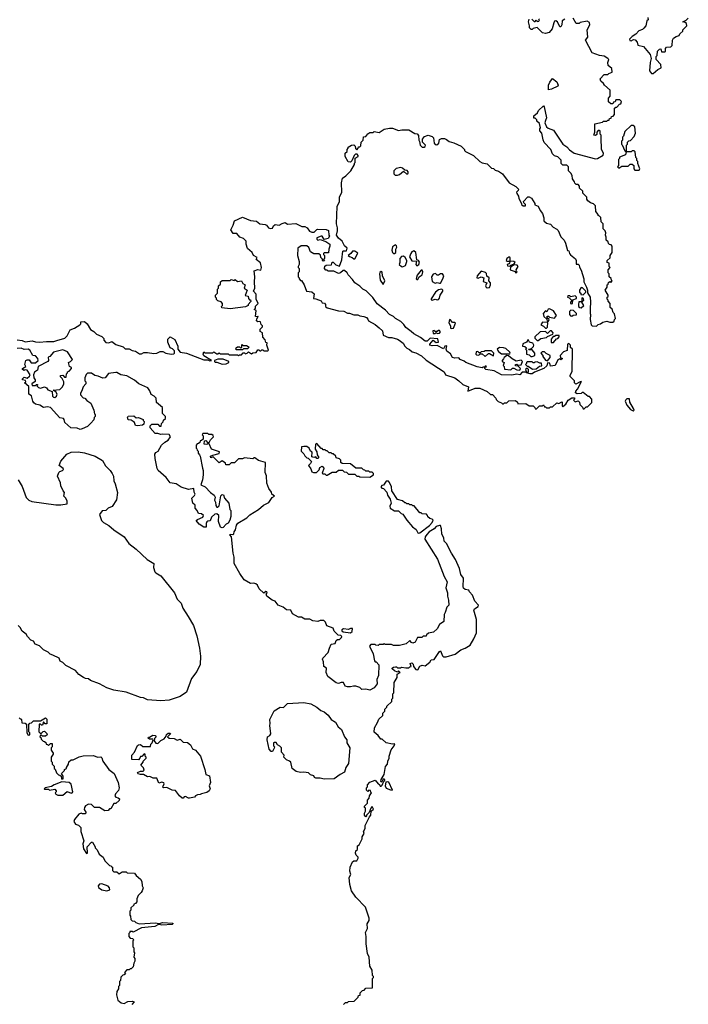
# Model space of a CAD drawing. Extents: x 2029662 to 2246637, y 225654 to 401419.
# Tile 151 of 256: x 2042251 to 2048805, y 369802 to 379456. Entities that reach past the tile are written whole.
import ezdxf

# ---------------------------------------------------------------- set-up
doc = ezdxf.new("R2010")
doc.units = 0

msp = doc.modelspace()

# ---------------------------------------------------------------- linework, layer by layer
at = {"layer": '0CON20XD'}
for points in [[(2047595, 379460.6), (2047570, 379445), (2047564.2, 379405), (2047555, 379386.2), (2047545, 379386.7), (2047524, 379435), (2047505, 379446), (2047495, 379441.2), (2047485.5, 379424.5), (2047470.8, 379365), (2047439.7, 379330.3), (2047405, 379320), (2047377, 379327), (2047325, 379380), (2047285, 379370), (2047275, 379360), (2047265, 379360), (2047250, 379375), (2047250, 379395), (2047237.5, 379435), (2047245, 379460)], [(2047271.7, 379461.7), (2047295, 379440), (2047305, 379440), (2047315, 379450), (2047325, 379440), (2047338.3, 379441.7), (2047347.5, 379455), (2047340, 379465)], [(2047842.5, 376625), (2047842.5, 376575), (2047847.5, 376565), (2047842.5, 376515), (2047852.5, 376465), (2047863, 376453), (2047905, 376450), (2047923, 376467), (2047945, 376472.5), (2047968.3, 376491.7), (2048005, 376500), (2048035, 376490), (2048065, 376490), (2048078.3, 376501.7), (2048080, 376515), (2048090, 376525), (2048081.7, 376571.7), (2048070, 376585), (2048058.3, 376618.3), (2048040, 376635), (2048040, 376675), (2048020, 376695), (2048020, 376705), (2048010, 376715), (2048010, 376735), (2048018.3, 376741.7), (2048020, 376755), (2047990, 376805), (2048010, 376835), (2048010, 376855), (2048018.3, 376861.7), (2048021.7, 376878.3), (2048035, 376890), (2048045, 376880), (2048060, 376895), (2048051.7, 376901.7), (2048048.3, 376918.3), (2048030, 376935), (2048030, 376965), (2048020, 376975), (2048020, 377005), (2048040, 377025), (2048030, 377035), (2048028.3, 377068.3), (2048010, 377075), (2048010, 377095), (2048038.3, 377121.7), (2048040, 377145), (2048060, 377175), (2048060, 377235), (2048048.3, 377248.3), (2048031.7, 377251.7), (2048021.7, 377261.7), (2048018.3, 377278.3), (2048000, 377295), (2048000, 377325), (2047992.5, 377345), (2047997.5, 377365), (2047990, 377385), (2047970, 377405), (2047970, 377455), (2047950, 377475), (2047947, 377517), (2047935, 377530), (2047920, 377535), (2047920, 377545), (2047900, 377575), (2047895, 377630), (2047875, 377650), (2047845, 377660), (2047821.7, 377681.7), (2047810, 377695), (2047810, 377715), (2047770, 377755), (2047770, 377775), (2047740, 377805), (2047740, 377825), (2047725, 377840), (2047705, 377840), (2047691.7, 377851.7), (2047690, 377865), (2047670, 377895), (2047667, 377927), (2047655, 377950), (2047630, 377975), (2047630, 378015), (2047615, 378030), (2047575, 378030), (2047560, 378045), (2047558.3, 378078.3), (2047525, 378110), (2047495, 378120), (2047475, 378140), (2047457.5, 378185), (2047393, 378253), (2047381.7, 378278.3), (2047370, 378345), (2047350, 378365), (2047350, 378385), (2047357.5, 378395), (2047347, 378437), (2047321.7, 378461.7), (2047320, 378475), (2047305, 378490), (2047291.7, 378491.7), (2047290, 378515), (2047326.4, 378543.6), (2047337.5, 378565), (2047385, 378610), (2047391.7, 378601.7), (2047414.2, 378495), (2047405, 378466.7), (2047398, 378445), (2047415.6, 378405.6), (2047431.7, 378391.7), (2047482.1, 378372.1), (2047575, 378236.7), (2047615, 378211.2), (2047641.7, 378181.7), (2047685, 378148.8), (2047895, 378091.4), (2047916.3, 378093.7), (2047970.5, 378129.5), (2047973.8, 378145), (2047953, 378187), (2047952.5, 378295), (2047950, 378325), (2047940, 378335), (2047940, 378365), (2047935, 378370), (2047921.7, 378368.3), (2047910, 378355), (2047908.3, 378331.7), (2047895, 378320), (2047880, 378325), (2047890, 378355), (2047890, 378435), (2047965, 378450), (2047975, 378460), (2048005, 378460), (2048015, 378470), (2048028.3, 378471.7), (2048031.7, 378488.3), (2048048.3, 378491.7), (2048051.7, 378508.3), (2048068.3, 378511.7), (2048080, 378525), (2048081.7, 378588.3), (2048095, 378600), (2048105, 378600), (2048131.7, 378628.3), (2048145, 378630), (2048150, 378655), (2048135, 378670), (2048095, 378670), (2048088.3, 378651.7), (2048071.7, 378648.3), (2048065, 378630), (2048045, 378630), (2048021.7, 378651.7), (2048023, 378687), (2048040, 378705), (2048040, 378765), (2047983.6, 378813.6), (2047975, 378830), (2047947.5, 378855), (2047942.5, 378875), (2047981.7, 378918.3), (2048015, 378920), (2048025, 378930), (2048058.3, 378941.7), (2048057, 378977), (2048018.3, 379008.3), (2048017.5, 379035), (2048027.5, 379065), (2048017.3, 379077.3), (2047979.7, 379099.7), (2047934.6, 379104.6), (2047862.9, 379132.9), (2047798.8, 379255), (2047818.8, 379285), (2047813.6, 379356.4), (2047840, 379405), (2047835, 379430), (2047815, 379442.5), (2047745, 379430), (2047735, 379420), (2047705, 379420), (2047675, 379470)], [(2048408.3, 379478.3), (2048410, 379455), (2048400, 379445), (2048390, 379395), (2048368.3, 379371.7), (2048355, 379360), (2048321.7, 379348.3), (2048290, 379315), (2048255, 379292.5), (2048230, 379265), (2048231.7, 379251.7), (2048245, 379250), (2048268.3, 379261.7), (2048285, 379260), (2048302.5, 379235), (2048310, 379205), (2048365, 379192.5), (2048430, 379115), (2048442.5, 379075), (2048430, 379035), (2048423.3, 378955), (2048445, 378930), (2048461.7, 378928.3), (2048505, 378967.5), (2048540, 378985), (2048537, 379017), (2048490, 379065), (2048490, 379095), (2048500, 379105), (2048501.7, 379148.3), (2048521.7, 379168.3), (2048535, 379170), (2048541.7, 379141.7), (2048575, 379140), (2048580, 379145), (2048580, 379175), (2048591.7, 379188.3), (2048635, 379190), (2048648.3, 379201.7), (2048650, 379255), (2048660, 379275), (2048685, 379292.5), (2048715, 379300), (2048721.7, 379318.3), (2048750, 379345), (2048751.7, 379358.3), (2048790, 379395), (2048788.3, 379418.3), (2048775, 379430), (2048750, 379435), (2048785, 379450), (2048805, 379470)], [(2047435, 378770), (2047433.3, 378815), (2047446.7, 378845), (2047475, 378880), (2047517.9, 378847.9), (2047530, 378815), (2047525.8, 378804.2), (2047465, 378773.8), (2047435, 378770)], [(2044825, 377457.5), (2044855, 377467.5), (2044875, 377450), (2044957, 377457), (2045018.3, 377428.3), (2045045, 377427.5), (2045070, 377415), (2045093.6, 377383.6), (2045115, 377372.5), (2045136.7, 377373.3), (2045165, 377400), (2045175, 377402.5), (2045255, 377400), (2045278.3, 377388.3), (2045280, 377345), (2045286.7, 377335), (2045275, 377310), (2045235, 377300), (2045215, 377332.5), (2045205, 377333.3), (2045165, 377316.2), (2045162.5, 377305), (2045175, 377294), (2045195, 377300), (2045251.7, 377281.7), (2045290, 377255), (2045292.5, 377235), (2045280, 377205), (2045278.3, 377171.7), (2045235, 377170), (2045230, 377165), (2045230, 377155), (2045240, 377145), (2045240, 377115), (2045230, 377105), (2045238.3, 377091.7), (2045225, 377090), (2045220, 377095), (2045218.3, 377108.3), (2045203, 377123), (2045198.3, 377148.3), (2045185, 377160), (2045135, 377160), (2045100.7, 377180.7), (2045085, 377222.5), (2045065, 377238.8), (2045010.7, 377239.3), (2044977.5, 377215), (2044973.3, 377145), (2044990, 377085), (2044990, 377055), (2044980, 377035), (2044980, 377025), (2044990, 377015), (2044990, 376985), (2044980, 376975), (2044980, 376935), (2044990, 376925), (2044990, 376915), (2045005, 376900), (2045015, 376900), (2045040, 376855), (2045063.3, 376793.3), (2045116.4, 376786.4), (2045138.3, 376768.3), (2045131.7, 376721.7), (2045155, 376720), (2045205, 376700), (2045215, 376680), (2045238.3, 376678.3), (2045250, 376665), (2045250, 376645), (2045265, 376630), (2045375, 376602.5), (2045427, 376597), (2045465, 376577.5), (2045485, 376577.5), (2045525, 376562.5), (2045565, 376562.5), (2045585, 376552.5), (2045625, 376547.5), (2045650, 376535), (2045665, 376520), (2045670, 376505), (2045735, 376467.5), (2045775.9, 376435.9), (2045806.2, 376405), (2045815, 376362.5), (2045865, 376340), (2045899.3, 376339.3), (2045955, 376323.3), (2045972.3, 376312.3), (2046010, 376285), (2046026.7, 376255), (2046045, 376236.7), (2046073.6, 376223.6), (2046099.3, 376199.3), (2046135, 376190), (2046190.7, 376160.7), (2046236.4, 376116.4), (2046413, 376003), (2046425, 375972.5), (2046515, 375943.3), (2046556.1, 375916.1), (2046595, 375880), (2046650, 375855), (2046645, 375813.3), (2046715, 375842.5), (2046761.7, 375841.7), (2046835, 375810), (2046865, 375780), (2046885, 375780), (2046920, 375745), (2046921.7, 375731.7), (2046941.7, 375711.7), (2046975, 375700), (2046985, 375690), (2046995, 375690), (2047005, 375700), (2047025, 375700), (2047045, 375720), (2047111.7, 375721.7), (2047130, 375705), (2047135, 375690), (2047211.7, 375691.7), (2047245, 375670), (2047285, 375670), (2047300, 375655), (2047305, 375640), (2047318.3, 375641.7), (2047345, 375670), (2047375, 375670), (2047385, 375680), (2047395, 375660), (2047405, 375660), (2047415, 375650), (2047445, 375650), (2047455, 375660), (2047475, 375660), (2047515, 375700), (2047535, 375692.5), (2047565, 375710), (2047570, 375705), (2047568.3, 375668.3), (2047575, 375662.5), (2047605, 375687.5), (2047627.5, 375725), (2047665, 375747.5), (2047688.3, 375748.3), (2047690, 375735), (2047680, 375725), (2047695, 375710), (2047725, 375720), (2047737, 375707), (2047741.7, 375681.7), (2047768.3, 375658.3), (2047775, 375640), (2047785, 375640), (2047805, 375660), (2047818.3, 375661.7), (2047858.3, 375701.7), (2047860, 375735), (2047835, 375760), (2047825, 375760), (2047775, 375800), (2047765, 375800), (2047755, 375790), (2047715, 375787.5), (2047698.3, 375798.3), (2047702.5, 375815), (2047720, 375835), (2047757.5, 375907.5), (2047745, 375906.7), (2047703, 375883), (2047690, 375895), (2047690, 375915), (2047648.3, 375958.3), (2047648.3, 375971.7), (2047667, 376007), (2047670, 376225), (2047651.7, 376241.7), (2047650, 376265), (2047635, 376280), (2047620, 376275), (2047618.3, 376211.7), (2047581.7, 376198.3), (2047550, 376165), (2047551.7, 376141.7), (2047568.3, 376138.3), (2047568.3, 376131.7), (2047555, 376122.5), (2047545, 376130), (2047525, 376120), (2047500, 376065), (2047455, 376060), (2047448.3, 376088.3), (2047425, 376090), (2047418.3, 376061.7), (2047387.5, 376035), (2047298.3, 376001.7), (2047275, 375983.8), (2047253.6, 375983.6), (2047220, 375995), (2047220, 376000), (2047240, 376005), (2047240, 376025), (2047225, 376040), (2047210, 376025), (2047220, 376000), (2047175, 376000), (2047155, 375972.5), (2047125, 375980), (2047075, 375970), (2046975, 375973.8), (2046901.7, 376011.7), (2046820, 376025), (2046810, 376035), (2046810, 376050), (2046828.3, 376051.7), (2046825, 376060), (2046815, 376060), (2046810, 376050), (2046795, 376050), (2046785, 376042.5), (2046735, 376051.2), (2046624.1, 376094.1), (2046608.3, 376108.3), (2046570, 376125), (2046555, 376140), (2046515, 376137.5), (2046495, 376143.3), (2046475, 376180), (2046437.5, 376205), (2046430, 376225), (2046437, 376257), (2046420, 376255), (2046405, 376230), (2046345, 376260), (2046295, 376256.7), (2046272.5, 376265), (2046272.5, 376275), (2046305, 376312.5), (2046335, 376292.5), (2046356.4, 376293.6), (2046348.3, 376328.3), (2046275, 376333.3), (2046246.1, 376303.9), (2046225, 376303.8), (2046179.2, 376339.2), (2046113.3, 376375), (2046090, 376400), (2046035, 376436.7), (2046016.2, 376466.2), (2045986.2, 376496.2), (2045936.4, 376526.4), (2045915, 376547.5), (2045875, 376566.7), (2045837.7, 376607.7), (2045755, 376668.8), (2045713.3, 376733.3), (2045648.3, 376798.3), (2045614.2, 376814.2), (2045584.1, 376844.1), (2045537.5, 376875), (2045515, 376910), (2045470, 376955), (2045462.5, 376975), (2045435, 376997.5), (2045423.3, 376996.7), (2045395, 376972.5), (2045375, 376967.5), (2045331.7, 376991.7), (2045275, 376990), (2045265, 377000), (2045251.7, 377001.7), (2045240, 377015), (2045241.7, 377038.3), (2045255, 377050), (2045308.3, 377051.7), (2045315, 377080), (2045325, 377080), (2045351.7, 377051.7), (2045385, 377040), (2045408.3, 377101.7), (2045420, 377185), (2045425, 377190), (2045455, 377190), (2045460, 377215), (2045435, 377240), (2045412.5, 377285), (2045376.7, 377315), (2045357.5, 377345), (2045367.5, 377385), (2045367.5, 377415), (2045356.7, 377455), (2045363.9, 377626.1), (2045387.5, 377675), (2045387.5, 377715), (2045410, 377765), (2045406.7, 377855), (2045416.4, 377903.6), (2045447.5, 377925), (2045497.5, 377975), (2045532.5, 378035), (2045531.7, 378048.3), (2045540, 378055), (2045540, 378100), (2045570, 378115), (2045570, 378125), (2045558.3, 378138.3), (2045541.7, 378138.3), (2045530, 378125), (2045508.3, 378071.7), (2045495, 378060), (2045471.7, 378061.7), (2045442.5, 378115), (2045443, 378147), (2045460, 378165), (2045460, 378185), (2045470, 378195), (2045470, 378205), (2045503, 378227), (2045525, 378230), (2045540, 378215), (2045541.7, 378191.7), (2045555, 378180), (2045570, 378195), (2045571.7, 378208.3), (2045585, 378210), (2045595, 378220), (2045600, 378255), (2045617.5, 378275), (2045621.7, 378308.3), (2045645, 378310), (2045665, 378337.5), (2045685, 378350), (2045715, 378350), (2045725, 378360), (2045775, 378350), (2045825, 378382.5), (2045877, 378393), (2045905, 378391.2), (2045965, 378370), (2045997, 378377), (2046066.4, 378376.4), (2046125, 378340), (2046147, 378337), (2046161.7, 378321.7), (2046162.5, 378275), (2046171.7, 378261.7), (2046177.5, 378225), (2046195, 378207.5), (2046215, 378207.5), (2046226.4, 378213.6), (2046230, 378225), (2046200, 378255), (2046200, 378285), (2046218.3, 378311.7), (2046255, 378322.5), (2046295, 378312.5), (2046307, 378297), (2046312.5, 378245), (2046335, 378230), (2046348.3, 378231.7), (2046360, 378245), (2046365, 378280), (2046385, 378292.5), (2046415, 378290), (2046435, 378282.5), (2046461.2, 378261.2), (2046507.7, 378247.7), (2046580, 378215), (2046610, 378185), (2046610, 378175), (2046620, 378165), (2046700, 378125), (2046760, 378065), (2046783, 378053), (2046835, 378042.5), (2046875, 378000), (2046897, 377997), (2046911.7, 377981.7), (2046945, 377972.5), (2046985, 377943.3), (2047050, 377855), (2047115, 377820), (2047140, 377795), (2047138.3, 377781.7), (2047120, 377765), (2047123, 377753), (2047140, 377725), (2047143, 377703), (2047170, 377655), (2047170, 377645), (2047185, 377630), (2047208.3, 377631.7), (2047210, 377645), (2047191.7, 377661.7), (2047190, 377675), (2047230.7, 377719.3), (2047245, 377720), (2047266.7, 377705), (2047300, 377655), (2047301.7, 377641.7), (2047335, 377627.5), (2047352.5, 377585), (2047377, 377557), (2047390, 377515), (2047390, 377485), (2047415, 377460), (2047455, 377450), (2047480.7, 377420.7), (2047515, 377402.5), (2047528.3, 377388.3), (2047556.4, 377326.4), (2047586.7, 377295), (2047602.5, 377265), (2047621.7, 377191.7), (2047635, 377190), (2047640, 377165), (2047650.7, 377150.7), (2047700.7, 377110.7), (2047706.7, 377095), (2047705, 377060), (2047725, 377060), (2047735, 377050), (2047738.3, 377028.3), (2047755, 377000), (2047782.5, 376915), (2047780, 376885), (2047807.5, 376835), (2047817.5, 376805), (2047818.3, 376778.3), (2047842.5, 376735), (2047847.5, 376685), (2047842.5, 376625)], [(2048325, 377980), (2048330, 377995), (2048310, 378045), (2048310, 378065), (2048300, 378075), (2048300, 378095), (2048290, 378105), (2048285, 378160), (2048275, 378170), (2048255, 378170), (2048245, 378160), (2048200, 378160), (2048200, 378225), (2048210, 378235), (2048210, 378255), (2048221.7, 378268.3), (2048238.3, 378271.7), (2048275, 378310), (2048287.5, 378345), (2048280, 378405), (2048265, 378420), (2048245, 378420), (2048181.7, 378358.3), (2048170, 378315), (2048160, 378305), (2048160, 378275), (2048150, 378265), (2048150, 378235), (2048158.3, 378228.3), (2048181.7, 378171.7), (2048200, 378155), (2048191.7, 378148.3), (2048188.3, 378131.7), (2048131.7, 378108.3), (2048130, 378095), (2048120, 378085), (2048120, 378025), (2048110, 378015), (2048125, 378000), (2048155, 378020), (2048215, 378020), (2048235, 378040), (2048255, 378040), (2048270, 378025), (2048270, 377995), (2048281.7, 377981.7), (2048325, 377980)], [(2045955, 377932.5), (2045975, 377937.5), (2046015, 377970), (2046045, 377940), (2046058.3, 377951.7), (2046060, 377965), (2046048.3, 377978.3), (2046025, 377980), (2046005, 378000), (2045987, 378007), (2045943, 377997), (2045920, 377975), (2045920, 377945), (2045932.5, 377932.5), (2045955, 377932.5)], [(2042226.1, 376316.1), (2042275, 376311.2), (2042305, 376297.5), (2042375, 376307.5), (2042405, 376296.7), (2042445, 376293.3), (2042515, 376301.2), (2042585, 376300), (2042615, 376310), (2042695, 376332.5), (2042717.5, 376355), (2042747.5, 376415), (2042788.3, 376431.7), (2042840, 376465), (2042850, 376475), (2042850, 376495), (2042885, 376497.5), (2042912.5, 376475), (2042945, 376417.5), (2042978.3, 376398.3), (2043003, 376373), (2043055, 376350), (2043075, 376330), (2043077.5, 376315), (2043095, 376290), (2043125, 376287.5), (2043155, 376300), (2043195, 376272.5), (2043265, 376250), (2043285, 376230), (2043325, 376230), (2043355, 376212.5), (2043387, 376207), (2043425, 376180), (2043445, 376180), (2043468.3, 376191.7), (2043505, 376193.3), (2043565, 376183.3), (2043595, 376187.5), (2043627, 376203), (2043655, 376203.3), (2043685, 376187.5), (2043735.7, 376175.7), (2043761.4, 376178.6), (2043768.8, 376185), (2043768, 376208), (2043748.3, 376228.3), (2043725, 376240), (2043702.5, 376295), (2043703.3, 376325), (2043725, 376347.5), (2043770.7, 376320.7), (2043800, 376255), (2043802.5, 376225), (2043825, 376197.5), (2043887.3, 376187.3), (2044055, 376122.5), (2044095, 376120), (2044115, 376110), (2044130, 376115), (2044055, 376160), (2044050, 376175), (2044055, 376200), (2044065, 376190), (2044145, 376190), (2044155, 376200), (2044185, 376180), (2044195, 376180), (2044205, 376190), (2044215, 376180), (2044295, 376180), (2044305, 376170), (2044385, 376170), (2044395, 376162.5), (2044405, 376170), (2044425, 376170), (2044441.7, 376188.3), (2044455, 376190), (2044465, 376180), (2044480, 376185), (2044495, 376200), (2044525, 376180), (2044535, 376190), (2044568.3, 376191.7), (2044585, 376220), (2044595, 376220), (2044605, 376210), (2044615, 376210), (2044625, 376220), (2044635, 376220), (2044645, 376210), (2044685, 376210), (2044690, 376215), (2044672.5, 376265), (2044677.5, 376287.5), (2044665, 376290), (2044657, 376317), (2044633, 376343), (2044630, 376385), (2044608.3, 376398.3), (2044608.3, 376421.7), (2044630, 376445), (2044630, 376455), (2044618.3, 376468.3), (2044613, 376493), (2044605, 376497.5), (2044585, 376492.5), (2044573, 376503), (2044576.4, 376523.6), (2044590, 376545), (2044585, 376550), (2044577.5, 376542.5), (2044562.5, 376545), (2044570, 376605), (2044550, 376615), (2044561.7, 376628.3), (2044562.5, 376647.5), (2044587.5, 376672.5), (2044570, 376715), (2044570, 376765), (2044542.5, 376795), (2044557.5, 376825), (2044552.5, 376885), (2044557.5, 376935), (2044550, 376995), (2044587, 377007), (2044615, 377000), (2044620, 377025), (2044610.7, 377070.7), (2044570, 377105), (2044577.5, 377125), (2044543.6, 377143.6), (2044530, 377175), (2044483, 377213), (2044470, 377255), (2044470, 377285), (2044445, 377310), (2044410, 377325), (2044378.3, 377358.3), (2044345, 377360), (2044322.5, 377395), (2044345, 377440), (2044356.1, 377483.9), (2044435, 377520), (2044515, 377486.7), (2044571.7, 377481.7), (2044605, 377453.8), (2044657, 377447), (2044670, 377440), (2044690, 377415), (2044705, 377410), (2044728.3, 377411.7), (2044740, 377435), (2044755, 377447.5), (2044795, 377440), (2044825, 377457.5)], [(2045925, 377163.3), (2045937.5, 377175), (2045937.5, 377205), (2045948.8, 377225), (2045945, 377240), (2045935, 377247.5), (2045905, 377230), (2045897.5, 377195), (2045905, 377172.5), (2045915, 377163.3), (2045925, 377163.3)], [(2045535, 377110), (2045567, 377167), (2045536.4, 377186.4), (2045513, 377187), (2045496.4, 377163.6), (2045470, 377145), (2045483, 377133), (2045510, 377125), (2045525, 377110), (2045535, 377110)], [(2046005, 377033.8), (2046033, 377047), (2046046.2, 377085), (2046046, 377096), (2046028.8, 377125), (2046015, 377136), (2045995, 377133.8), (2045977.5, 377115), (2045977.5, 377075), (2045971.2, 377055), (2045992.5, 377035), (2046005, 377033.8)], [(2046145, 377043.8), (2046163.3, 377055), (2046169.3, 377079.3), (2046160, 377095), (2046142.5, 377102.5), (2046134.1, 377174.1), (2046115, 377188.8), (2046095, 377178.8), (2046084, 377165), (2046071.7, 377131.7), (2046095, 377092.5), (2046140, 377090), (2046133.6, 377056.4), (2046145, 377043.8)], [(2047055, 377040), (2047065, 377050), (2047098.3, 377061.7), (2047107.5, 377075), (2047096.4, 377086.4), (2047060, 377090), (2047059.5, 377119.5), (2047055, 377126.2), (2047045, 377126.2), (2047026.2, 377115), (2047020, 377095), (2047028.3, 377088.3), (2047060, 377090), (2047048.3, 377061.7), (2047030, 377055), (2047031.7, 377041.7), (2047055, 377040)], [(2047115, 376970), (2047127.5, 376985), (2047120, 376990), (2047117.5, 377005), (2047136.1, 377036.1), (2047127.7, 377047.7), (2047098.3, 377051.7), (2047061.7, 377028.3), (2047060, 377005), (2047108.3, 376988.3), (2047115, 376970)], [(2045815, 376860), (2045830, 376895), (2045806.7, 376945), (2045805, 376980), (2045793.3, 376986.7), (2045781.7, 376978.3), (2045777.5, 376965), (2045783.6, 376903.6), (2045815, 376860)], [(2046145, 376907.5), (2046155, 376910), (2046167.5, 376935), (2046197.5, 376955), (2046202.5, 376985), (2046195, 377000), (2046185, 377000), (2046148.3, 376951.7), (2046137.5, 376915), (2046145, 376907.5)], [(2046365, 376871.2), (2046375, 376874), (2046400, 376915), (2046407.5, 376945), (2046403.3, 376955), (2046395, 376963.3), (2046375, 376963.3), (2046355, 376950), (2046345, 376950), (2046327, 376967), (2046305, 376962.5), (2046286.7, 376935), (2046295, 376890), (2046323.9, 376873.9), (2046345, 376880), (2046365, 376871.2)], [(2046835, 376827.5), (2046855, 376830), (2046866.7, 376855), (2046867.5, 376875), (2046850, 376895), (2046852.5, 376925), (2046831.2, 376941.2), (2046826.2, 376966.2), (2046816.4, 376976.4), (2046775, 376990), (2046736.7, 376945), (2046733.3, 376925), (2046745, 376923.3), (2046775, 376933.8), (2046800, 376925), (2046795, 376890), (2046830, 376875), (2046817.5, 376845), (2046822.5, 376835), (2046835, 376827.5)], [(2044315, 376622.5), (2044231.7, 376631.7), (2044230, 376645), (2044240, 376655), (2044240, 376675), (2044225, 376690), (2044195, 376700), (2044181.7, 376711.7), (2044180, 376725), (2044170, 376735), (2044170, 376755), (2044190, 376775), (2044190, 376815), (2044200, 376825), (2044200, 376845), (2044218.3, 376861.7), (2044220, 376885), (2044235, 376900), (2044315, 376900), (2044325, 376910), (2044355, 376900), (2044365, 376910), (2044385, 376890), (2044425, 376896.7), (2044440, 376870), (2044462.5, 376855), (2044452.5, 376822.5), (2044480, 376805), (2044463, 376753), (2044490, 376745), (2044493, 376723), (2044505, 376710), (2044515, 376710), (2044517, 376693), (2044490, 376665), (2044490, 376655), (2044465, 376640), (2044315, 376622.5)], [(2047775, 376760), (2047800, 376785), (2047800, 376795), (2047768.3, 376828.3), (2047755, 376830), (2047740, 376805), (2047740, 376785), (2047750, 376775), (2047751.7, 376761.7), (2047775, 376760)], [(2046295, 376707.5), (2046325, 376717.5), (2046345, 376710), (2046355, 376713.3), (2046366.7, 376725), (2046372.5, 376755), (2046398.8, 376795), (2046398.8, 376805), (2046390, 376815), (2046355, 376806.2), (2046327.5, 376785), (2046285, 376720), (2046285, 376710), (2046295, 376707.5)], [(2047665, 376670), (2047670, 376675), (2047671.7, 376708.3), (2047708.3, 376721.7), (2047710, 376735), (2047695, 376747.5), (2047655, 376740), (2047645, 376747.5), (2047623, 376747), (2047620, 376735), (2047638.3, 376728.3), (2047658.3, 376708.3), (2047660, 376695), (2047650, 376685), (2047650, 376675), (2047665, 376670)], [(2047755, 376632.5), (2047780, 376655), (2047760, 376685), (2047780, 376705), (2047778.3, 376718.3), (2047765, 376730), (2047760, 376725), (2047760, 376690), (2047731.7, 376688.3), (2047727.5, 376665), (2047730, 376645), (2047743, 376633), (2047755, 376632.5)], [(2047435, 376500), (2047440, 376515), (2047421.7, 376531.7), (2047421.7, 376548.3), (2047435, 376550), (2047445, 376540), (2047495, 376530), (2047512.5, 376555), (2047483, 376603), (2047445, 376620), (2047431.7, 376618.3), (2047418.3, 376591.7), (2047405, 376600), (2047382.5, 376575), (2047390, 376545), (2047418.3, 376518.3), (2047421.7, 376501.7), (2047435, 376500)], [(2047665, 376550), (2047675, 376560), (2047708.3, 376561.7), (2047710, 376575), (2047680, 376605), (2047652.5, 376607.5), (2047640, 376595), (2047640, 376565), (2047651.7, 376551.7), (2047665, 376550)], [(2046485, 376427.5), (2046505, 376432.5), (2046521.7, 376481.7), (2046515, 376487.5), (2046495, 376487.5), (2046475, 376512.5), (2046463, 376517), (2046457.5, 376485), (2046472.5, 376455), (2046472.5, 376432.5), (2046485, 376427.5)], [(2047415, 376432.5), (2047425, 376440), (2047428.3, 376488.3), (2047375, 376490), (2047360, 376465), (2047385, 376452.5), (2047405, 376432.5), (2047415, 376432.5)], [(2046345, 376380), (2046365, 376382.5), (2046377.5, 376395), (2046365, 376410), (2046355, 376410), (2046345, 376400), (2046325, 376400), (2046315, 376407.5), (2046300, 376405), (2046305, 376380), (2046325, 376380), (2046335, 376390), (2046345, 376380)], [(2047335, 376310), (2047358.3, 376331.7), (2047415, 376340), (2047425, 376350), (2047478.3, 376371.7), (2047480, 376385), (2047465, 376406.7), (2047450, 376405), (2047425, 376380), (2047405, 376397.5), (2047353, 376397), (2047300, 376345), (2047300, 376335), (2047325, 376310), (2047335, 376310)], [(2047485, 376290), (2047511.7, 376328.3), (2047525, 376330), (2047540, 376345), (2047538.3, 376358.3), (2047505, 376360), (2047495, 376350), (2047481.7, 376348.3), (2047460, 376325), (2047461.7, 376291.7), (2047485, 376290)], [(2044435, 376220), (2044375, 376220), (2044370, 376225), (2044371.7, 376238.3), (2044385, 376250), (2044405, 376250), (2044415, 376240), (2044428.3, 376241.7), (2044430, 376270), (2044445, 376260), (2044475, 376260), (2044500, 376245), (2044485, 376230), (2044445, 376230), (2044435, 376220)], [(2047055, 376180), (2047060, 376185), (2047056.4, 376196.4), (2047015, 376232.5), (2046995, 376240), (2046955, 376242.5), (2046933, 376227), (2046943.6, 376203.6), (2046975, 376180), (2047055, 376180)], [(2047275, 376152.5), (2047300, 376165), (2047300, 376185), (2047275, 376220), (2047245, 376220), (2047240, 376225), (2047268.3, 376231.7), (2047288.3, 376251.7), (2047290, 376265), (2047280, 376285), (2047250, 376295), (2047235, 376320), (2047220, 376295), (2047183.6, 376276.4), (2047180, 376255), (2047201.7, 376251.7), (2047218.3, 376238.3), (2047210, 376225), (2047220, 376215), (2047220, 376175), (2047245, 376170), (2047263, 376153), (2047275, 376152.5)], [(2044352.5, 374125), (2044352.5, 374185), (2044342.5, 374225), (2044327.5, 374385), (2044310, 374405), (2044315, 374410), (2044341.7, 374408.3), (2044350, 374415), (2044352.5, 374435), (2044366.4, 374453.6), (2044375, 374500), (2044390.7, 374519.3), (2044476.8, 374573.2), (2044507.7, 374602.3), (2044592.5, 374655), (2044640, 374695), (2044695, 374722.5), (2044725, 374770), (2044750, 374785), (2044723, 374803), (2044720, 374825), (2044695, 374860), (2044673, 374913), (2044670, 374985), (2044657.5, 375015), (2044660, 375115), (2044593, 375133), (2044555, 375160), (2044545, 375160), (2044535, 375150), (2044455, 375160), (2044435, 375150), (2044395, 375150), (2044358.3, 375111.7), (2044325, 375110), (2044305, 375090), (2044271.7, 375091.7), (2044268.3, 375108.3), (2044235, 375130), (2044205, 375110), (2044148.3, 375168.3), (2044125, 375160), (2044120, 375175), (2044143, 375187), (2044207, 375203), (2044208.3, 375218.3), (2044130, 375245), (2044108.3, 375298.3), (2044095, 375300), (2044085, 375290), (2044060, 375295), (2044061.7, 375328.3), (2044075, 375330), (2044091.7, 375311.7), (2044108.3, 375311.7), (2044120, 375335), (2044150, 375365), (2044148.3, 375378.3), (2044135, 375390), (2044105, 375390), (2044095, 375400), (2044045, 375400), (2044040, 375385), (2044050, 375375), (2044048.3, 375341.7), (2044035, 375330), (2044021.7, 375328.3), (2044018.3, 375311.7), (2044005, 375300), (2043991.7, 375298.3), (2043980, 375285), (2043980, 375255), (2043988.3, 375248.3), (2043990, 375235), (2044000, 375225), (2044000, 375205), (2044015, 375190), (2044020, 375175), (2044041.7, 375058.3), (2044051.2, 375035), (2044050, 374995), (2044043.3, 374945), (2044027.5, 374895), (2044070, 374875), (2044120.7, 374820.7), (2044157.5, 374795), (2044166.7, 374775), (2044160, 374745), (2044170, 374725), (2044173.6, 374693.6), (2044185, 374677.5), (2044195, 374677.5), (2044205, 374690), (2044223, 374787), (2044235, 374800), (2044248.3, 374798.3), (2044260, 374765), (2044300, 374715), (2044310, 374655), (2044320, 374645), (2044320, 374585), (2044311.7, 374548.3), (2044295, 374520), (2044275, 374510), (2044245, 374477.5), (2044235, 374472.5), (2044221.2, 374481.2), (2044200, 374535), (2044203.8, 374595), (2044185, 374611.2), (2044163.9, 374606.1), (2044132, 374578), (2044118.3, 374541.7), (2044095, 374540), (2044087, 374533), (2044077.5, 374515), (2044078.3, 374481.7), (2044055, 374480), (2044010.7, 374510.7), (2043980, 374545), (2043993, 374557), (2044045, 374577.5), (2044052.5, 374595), (2044035, 374612.5), (2044003.6, 374613.6), (2043992.5, 374645), (2043972.5, 374665), (2043970, 374695), (2043950, 374715), (2043940, 374765), (2043965, 374790), (2043970, 374805), (2043960, 374825), (2043958.3, 374858.3), (2043905, 374850), (2043835, 374873.8), (2043785, 374906.2), (2043727.5, 374915), (2043686.4, 374966.4), (2043607.5, 375035), (2043597.5, 375055), (2043580, 375155), (2043577.5, 375195), (2043587, 375213), (2043607.5, 375225), (2043642.5, 375285), (2043672.5, 375315), (2043706.4, 375333.6), (2043730, 375365), (2043715, 375390), (2043655, 375393.3), (2043635, 375387.5), (2043605, 375397.5), (2043578.3, 375398.3), (2043530, 375455), (2043530, 375475), (2043545, 375490), (2043605, 375490), (2043621.7, 375471.7), (2043638.3, 375471.7), (2043641.7, 375498.3), (2043658.3, 375511.7), (2043661.7, 375528.3), (2043680, 375545), (2043680, 375565), (2043650, 375595), (2043650, 375655), (2043591.7, 375701.7), (2043590, 375745), (2043570, 375765), (2043540.7, 375780.7), (2043527, 375817), (2043506.4, 375846.4), (2043420, 375885), (2043375, 375922.5), (2043300, 375965), (2043243.6, 375973.6), (2043205, 375997.5), (2043195, 375997.5), (2043123, 375987), (2043090, 375945), (2043065, 375942.5), (2043021.7, 375961.7), (2042988.3, 375968.3), (2042955, 375990), (2042915, 375990), (2042901.7, 375978.3), (2042890, 375945), (2042890, 375915), (2042900, 375905), (2042900, 375885), (2042873, 375857), (2042861.7, 375818.3), (2042847.5, 375795), (2042848.3, 375778.3), (2042875, 375750), (2042890, 375745), (2042910.7, 375720.7), (2042947.5, 375695), (2042977, 375627), (2042983, 375593), (2042990, 375585), (2042990, 375565), (2042980, 375555), (2042978.3, 375531.7), (2042949.3, 375500.7), (2042915, 375467.5), (2042865, 375443.3), (2042845, 375438.8), (2042815, 375450), (2042752.5, 375455), (2042692.5, 375505), (2042687, 375537), (2042680, 375545), (2042645, 375552.5), (2042552.7, 375652.7), (2042525, 375658.6), (2042485, 375654), (2042447.9, 375677.9), (2042405.6, 375685.6), (2042389.3, 375699.3), (2042378.6, 375715), (2042368, 375768), (2042342.5, 375785), (2042340.7, 375860.7), (2042300, 375895), (2042310, 375905), (2042308.3, 375918.3), (2042280, 375925), (2042280, 375935), (2042295, 375950), (2042325, 375940), (2042348.3, 375961.7), (2042352.5, 375975), (2042325, 376020), (2042305, 376022.5), (2042295, 376017.5), (2042280, 376025), (2042280, 376035), (2042310, 376055), (2042302.5, 376075), (2042310, 376115), (2042325, 376122.5), (2042345, 376122.5), (2042365, 376092.5), (2042405, 376090), (2042432.5, 376115), (2042430, 376135), (2042405, 376160), (2042380, 376165), (2042351.2, 376215), (2042335.8, 376225.8), (2042293.9, 376223.9), (2042265, 376236.2), (2042225, 376231.2)], [(2042595, 375753.1), (2042610.8, 375765), (2042620, 375785), (2042606.2, 375806.2), (2042580, 375825), (2042645, 375828.8), (2042672.5, 375855), (2042683.3, 375885), (2042682.5, 375905), (2042668.3, 375938.3), (2042650, 375955), (2042651.7, 375968.3), (2042675, 375970), (2042691.7, 375951.7), (2042708.3, 375951.7), (2042710, 375985), (2042720, 375995), (2042720, 376005), (2042735, 376010), (2042760, 376035), (2042760, 376045), (2042740, 376055), (2042730, 376095), (2042750, 376105), (2042767.5, 376125), (2042719.3, 376199.3), (2042675, 376220), (2042582.5, 376195), (2042546.4, 376153.6), (2042531.7, 376148.3), (2042532.5, 376115), (2042526.4, 376103.6), (2042433.6, 376056.4), (2042425, 376020), (2042395, 376000), (2042387, 375973), (2042391.2, 375945), (2042403.3, 375925), (2042401.7, 375908.3), (2042370, 375885), (2042375, 375870), (2042405, 375870), (2042415, 375880), (2042425, 375880), (2042427, 375873), (2042420, 375865), (2042435, 375850), (2042455, 375842.5), (2042495, 375856.7), (2042515, 375847.5), (2042526.4, 375826.4), (2042570, 375810), (2042572.9, 375765), (2042583.6, 375753.6), (2042595, 375753.1)], [(2046815, 376152.5), (2046845, 376182.5), (2046855, 376182.5), (2046895, 376160), (2046897.5, 376185), (2046875, 376210), (2046815, 376210), (2046805, 376202.5), (2046775, 376200), (2046765, 376190), (2046755, 376190), (2046741.7, 376201.7), (2046725, 376200), (2046723.8, 376175), (2046729.3, 376169.3), (2046751.7, 376168.3), (2046765, 376180), (2046785, 376180), (2046815, 376152.5)], [(2047155, 376020), (2047160, 376035), (2047138.3, 376058.3), (2047111.7, 376061.7), (2047110, 376075), (2047125, 376080), (2047135, 376070), (2047168.3, 376071.7), (2047180, 376105), (2047167.5, 376117.5), (2047118.3, 376108.3), (2047079.3, 376129.3), (2047041.7, 376161.7), (2047025, 376162.5), (2047000, 376145), (2046995, 376130), (2046980, 376115), (2046980, 376105), (2047000, 376095), (2046990, 376065), (2047000, 376055), (2047005, 376030), (2047065, 376022.5), (2047081.7, 376038.3), (2047095, 376040), (2047123, 376023), (2047155, 376020)], [(2047425, 376110), (2047450, 376145), (2047450, 376165), (2047413, 376183), (2047395, 376200), (2047371.7, 376198.3), (2047360, 376185), (2047380, 376165), (2047380, 376155), (2047405, 376117.5), (2047425, 376110)], [(2044235, 376077.5), (2044275, 376083.3), (2044300, 376095), (2044300, 376105), (2044245, 376127.5), (2044195, 376127.5), (2044160, 376115), (2044160, 376105), (2044168.3, 376098.3), (2044185, 376097.5), (2044235, 376077.5)], [(2047278.3, 376028.3), (2047315, 376032.5), (2047345, 376060), (2047368.3, 376061.7), (2047367, 376087), (2047348.3, 376088.3), (2047325, 376100), (2047303, 376097), (2047295, 376090), (2047285, 376090), (2047275, 376100), (2047225, 376100), (2047220, 376095), (2047220, 376085), (2047210, 376075), (2047225, 376060), (2047235, 376060), (2047278.3, 376028.3)], [(2048265, 375620), (2048273, 375627), (2048269.4, 375645), (2048232, 375705), (2048230, 375740), (2048203, 375737), (2048191.7, 375728.3), (2048187.5, 375715), (2048202.5, 375675), (2048237.5, 375635), (2048265, 375620)], [(2043405, 375473.8), (2043387, 375477), (2043377.5, 375505), (2043365, 375517.5), (2043345, 375530), (2043313.6, 375533.6), (2043307.5, 375555), (2043315, 375570), (2043371.7, 375571.7), (2043393, 375553), (2043417, 375557), (2043460, 375535), (2043460, 375525), (2043470, 375515), (2043468.3, 375491.7), (2043455, 375480), (2043405, 375473.8)], [(2045685, 374970), (2045720, 374995), (2045720, 375005), (2045705, 375020), (2045685, 375020), (2045675, 375030), (2045645, 375030), (2045635, 375040), (2045621.7, 375041.7), (2045605, 375060), (2045545, 375060), (2045495, 375100), (2045413, 375103), (2045400, 375115), (2045398.3, 375138.3), (2045385, 375150), (2045355, 375160), (2045350, 375175), (2045325, 375200), (2045315, 375200), (2045305, 375210), (2045285, 375210), (2045265, 375230), (2045255, 375230), (2045245, 375240), (2045225, 375240), (2045215, 375250), (2045205, 375250), (2045165, 375300), (2045150, 375295), (2045147.5, 375245), (2045165, 375220), (2045168.3, 375188.3), (2045182.5, 375165), (2045175, 375152.5), (2045162.5, 375152.5), (2045155, 375170), (2045135, 375162.5), (2045115, 375170), (2045117.5, 375215), (2045102.5, 375225), (2045090, 375255), (2045065, 375270), (2045035, 375272.5), (2045013, 375267), (2045010, 375225), (2045035, 375200), (2045045, 375180), (2045065, 375160), (2045078.3, 375158.3), (2045110, 375125), (2045102.5, 375105), (2045082.5, 375085), (2045103.6, 375053.6), (2045113.9, 375023.9), (2045130, 375015), (2045160, 375015), (2045186, 375044), (2045193.3, 375066.7), (2045215, 375080), (2045228.3, 375068.3), (2045231.2, 375055), (2045215, 375010), (2045223, 375003), (2045241.7, 375001.7), (2045255, 374990), (2045265, 374990), (2045315, 375020), (2045355, 375020), (2045375, 375040), (2045415, 375040), (2045431.7, 375021.7), (2045455, 375020), (2045475, 375000), (2045535, 375000), (2045555, 374980), (2045575, 374980), (2045585, 374972.5), (2045685, 374970)], [(2042237.5, 374945), (2042275, 374880), (2042315, 374770), (2042340, 374745), (2042370.7, 374730.7), (2042605, 374700), (2042655, 374700), (2042715, 374710), (2042717.5, 374735), (2042703, 374763), (2042683.6, 374783.6), (2042691.7, 374821.7), (2042677.5, 374835), (2042653.3, 374885), (2042650, 374915), (2042621.7, 374981.7), (2042635, 375017.5), (2042645, 375026.7), (2042672.5, 375035), (2042681.2, 375045), (2042677, 375057), (2042637.5, 375085), (2042655, 375127.5), (2042712.5, 375195), (2042755, 375216.7), (2042825, 375218.8), (2042885, 375210), (2042990, 375175), (2043063.9, 375133.9), (2043091.7, 375081.7), (2043137.5, 375035), (2043156.1, 375006.1), (2043169.3, 374979.3), (2043173.6, 374933.6), (2043187.5, 374905), (2043210.7, 374820.7), (2043201.7, 374748.3), (2043156.4, 374683.6), (2043120, 374665), (2043095, 374643.3), (2043059.3, 374640.7), (2043034.1, 374605.9), (2043053.3, 374545), (2043072.5, 374525), (2043126.1, 374496.1), (2043172.5, 374455), (2043276.7, 374385), (2043321.7, 374321.7), (2043393.8, 374265), (2043502.1, 374162.1), (2043565.5, 374125.5), (2043563.8, 374085), (2043575, 374043.3), (2043585, 374031.2), (2043635, 374002.5), (2043770, 373835), (2043793.3, 373775), (2043833.8, 373735), (2043851.2, 373685), (2043903, 373603), (2043953.8, 373515), (2043989.2, 373415), (2044013.8, 373295), (2044023.3, 373215), (2044018.8, 373135), (2043988.8, 373065), (2043936.7, 372995), (2043885, 372862.5), (2043825, 372820), (2043716.1, 372783.9), (2043635, 372776.7), (2043505, 372786.7), (2043465, 372806.7), (2043435, 372810), (2043295, 372862.5), (2043175, 372883.3), (2043105, 372903.3), (2043033.9, 372943.9), (2042946.4, 372976.4), (2042925, 372992.5), (2042895, 372996.7), (2042876.4, 373006.4), (2042832.5, 373035), (2042797.5, 373075), (2042705, 373122.5), (2042675, 373152.5), (2042647.5, 373165), (2042637.5, 373195), (2042575, 373226.2), (2042550, 373235), (2042530, 373255), (2042485, 373277.5), (2042445, 373317.5), (2042403.6, 373333.6), (2042385, 373362.5), (2042360.7, 373370.7), (2042327, 373407), (2042315, 373430), (2042275, 373460), (2042257.5, 373495), (2042235, 373517.5)], [(2046165, 374420), (2046175, 374424.3), (2046267.1, 374495), (2046293.8, 374525), (2046305, 374550), (2046295, 374560), (2046270, 374565), (2046251.7, 374581.7), (2046250, 374595), (2046238.3, 374608.3), (2046195, 374610), (2046185, 374620), (2046175, 374620), (2046118.3, 374688.3), (2046105, 374690), (2046095, 374700), (2046075, 374700), (2046065, 374710), (2046045, 374710), (2046035, 374720), (2046025, 374720), (2046005, 374740), (2045955, 374750), (2045900, 374835), (2045897, 374877), (2045877, 374917), (2045865, 374930), (2045845, 374930), (2045818.3, 374891.7), (2045801.7, 374888.3), (2045790, 374875), (2045801.7, 374861.7), (2045818.3, 374858.3), (2045850, 374825), (2045857.5, 374795), (2045883.3, 374753.3), (2045892.5, 374715), (2045878.8, 374685), (2045882.5, 374665), (2045925, 374640), (2045965, 374640), (2045990, 374615), (2046008.3, 374608.3), (2046045, 374550), (2046102.5, 374485), (2046136.2, 374456.2), (2046154.1, 374424.1), (2046165, 374420)], [(2045425, 369800), (2045445, 369820), (2045465, 369820), (2045475, 369830), (2045528.3, 369831.7), (2045568.3, 369871.7), (2045571.7, 369888.3), (2045588.3, 369891.7), (2045590, 369915), (2045611.7, 369938.3), (2045628.3, 369941.7), (2045645, 369960), (2045708.3, 369961.7), (2045710, 370055), (2045720, 370065), (2045720, 370075), (2045710, 370085), (2045707, 370137), (2045682.5, 370175), (2045677, 370263), (2045660.7, 370300.7), (2045647.5, 370395), (2045647.5, 370465), (2045640, 370505), (2045660, 370545), (2045658.3, 370591.7), (2045677.5, 370625), (2045677.5, 370645), (2045640, 370755), (2045545, 370853.3), (2045503.3, 370915), (2045487.5, 370975), (2045480, 371045), (2045496.7, 371075), (2045487, 371107), (2045491.2, 371145), (2045515, 371200), (2045525, 371207.5), (2045555, 371210), (2045570, 371235), (2045570, 371245), (2045550, 371265), (2045543.3, 371285), (2045547.5, 371305), (2045561.7, 371318.3), (2045562.5, 371355), (2045577.5, 371365), (2045607.5, 371425), (2045607.5, 371445), (2045627.5, 371475), (2045622.5, 371495), (2045637.5, 371525), (2045637.5, 371555), (2045679.3, 371640.7), (2045693, 371657), (2045697.5, 371695), (2045720, 371715), (2045705, 371740), (2045692.5, 371725), (2045676.7, 371683.3), (2045650, 371655), (2045650, 371645), (2045645, 371640), (2045630, 371655), (2045630, 371675), (2045640, 371695), (2045640, 371725), (2045631.7, 371731.7), (2045630, 371745), (2045660, 371775), (2045660, 371805), (2045678.3, 371821.7), (2045680, 371845), (2045700, 371875), (2045691.7, 371881.7), (2045688.3, 371898.3), (2045675, 371900), (2045665, 371890), (2045651.7, 371901.7), (2045650, 371925), (2045660, 371935), (2045660, 371955), (2045685, 371980), (2045735, 372000), (2045763.6, 371963.6), (2045778.3, 371958.3), (2045785, 371940), (2045795, 371940), (2045805, 371950), (2045821.7, 371988.3), (2045830, 371995), (2045830, 372005), (2045825, 372010), (2045811.7, 372008.3), (2045808.3, 371991.7), (2045795, 371980), (2045790, 371985), (2045793.3, 372005), (2045823.3, 372055), (2045836.2, 372135), (2045856.7, 372155), (2045860, 372185), (2045873.8, 372215), (2045873.8, 372235), (2045893.8, 372296.2), (2045922.5, 372335), (2045927.5, 372355), (2045905, 372352.5), (2045845, 372366.7), (2045805, 372400), (2045791.7, 372401.7), (2045765, 372437.5), (2045725, 372470), (2045728.3, 372511.7), (2045760, 372565), (2045771.7, 372598.3), (2045810, 372635), (2045810, 372655), (2045830, 372675), (2045830, 372695), (2045850, 372715), (2045850, 372725), (2045898.3, 372771.7), (2045900, 372795), (2045910, 372805), (2045910, 372845), (2045920, 372855), (2045923, 372957), (2045950, 373005), (2045951.7, 373038.3), (2045980, 373055), (2045965, 373070), (2045955, 373060), (2045925, 373070), (2045901.7, 373091.7), (2045901.7, 373098.3), (2045915, 373107.5), (2045935, 373110), (2045945, 373110), (2045955, 373100), (2045985, 373100), (2045992.5, 373107.5), (2046035, 373100), (2046065, 373102.5), (2046075, 373110), (2046090, 373115), (2046080, 373145), (2046095, 373150), (2046108.3, 373138.3), (2046110, 373115), (2046133.6, 373083.6), (2046155, 373080), (2046173, 373117), (2046195, 373127.5), (2046225, 373120), (2046273, 373157), (2046285, 373180), (2046315, 373182.5), (2046365, 373260), (2046375, 373266.7), (2046395, 373220), (2046405, 373210), (2046431.7, 373208.3), (2046520, 373235), (2046573.9, 373276.1), (2046617, 373293), (2046666.4, 373323.6), (2046702.5, 373385), (2046727.5, 373445), (2046730, 373575), (2046703.3, 373665), (2046710.7, 373679.3), (2046746.4, 373703.6), (2046750, 373715), (2046714.2, 373754.2), (2046690, 373815), (2046660, 373845), (2046653, 373863), (2046617.5, 373867.5), (2046603, 373883), (2046597.5, 373895), (2046600.5, 373980.5), (2046576.7, 374015), (2046563.3, 374075), (2046523.6, 374163.6), (2046484.1, 374224.1), (2046435, 374320), (2046413, 374343), (2046407.5, 374375), (2046390.7, 374410.7), (2046387, 374463), (2046376.7, 374496.7), (2046365, 374498), (2046335, 374486.5), (2046314.7, 374465.3), (2046265.6, 374435), (2046242.9, 374407.1), (2046224.2, 374385), (2046223, 374363), (2046345.9, 374165.9), (2046413.3, 373995), (2046440, 373945), (2046428.8, 373885), (2046446.1, 373836.1), (2046443.3, 373805), (2046453.8, 373765), (2046457.5, 373715), (2046437.5, 373695), (2046423.3, 373645), (2046411.2, 373625), (2046410, 373555), (2046366.7, 373525), (2046342.5, 373485), (2046308.3, 373451.7), (2046259.3, 373440.7), (2046240, 373425), (2046235, 373410), (2046205, 373410), (2046191.7, 373398.3), (2046151.7, 373398.3), (2046126.4, 373353.6), (2046106.4, 373343.6), (2046090.7, 373350.7), (2046075, 373370), (2046040, 373335), (2045975, 373320), (2045915, 373320), (2045895, 373330), (2045835, 373330), (2045825, 373340), (2045815, 373330), (2045775, 373330), (2045765, 373320), (2045743, 373323), (2045735, 373330), (2045691.7, 373328.3), (2045680, 373315), (2045717, 373237), (2045728.3, 373168.3), (2045735, 373160), (2045745, 373160), (2045771.7, 373131.7), (2045767.5, 373025), (2045752.5, 372985), (2045755.9, 372944.1), (2045726.4, 372903.6), (2045685, 372881.2), (2045645, 372893.3), (2045605, 372887.5), (2045585, 372907.5), (2045545, 372922.5), (2045521.7, 372921.7), (2045495, 372913.3), (2045463.6, 372913.6), (2045440.7, 372920.7), (2045425, 372956.7), (2045401.7, 372958.3), (2045375, 372947.5), (2045352.5, 372955), (2045273.3, 373015), (2045253.9, 373053.9), (2045257, 373097), (2045233.3, 373115), (2045229.3, 373159.3), (2045220, 373185), (2045223.3, 373195), (2045275, 373250), (2045286.7, 373295), (2045305, 373332.5), (2045345, 373340), (2045355, 373370), (2045365, 373380), (2045385, 373380), (2045405, 373400), (2045407.5, 373407.5), (2045398.3, 373418.3), (2045371.7, 373421.7), (2045335, 373460), (2045325, 373490), (2045261.7, 373511.7), (2045247.7, 373547.7), (2045233.9, 373563.9), (2045195, 373566.7), (2045175, 373556.7), (2045125, 373563.3), (2045095, 373577.5), (2045045, 373576.7), (2045015, 373596.7), (2044985, 373596.7), (2044925, 373630), (2044907.5, 373665), (2044865, 373671.2), (2044832.5, 373695), (2044785, 373716.7), (2044755, 373753.8), (2044725, 373763.3), (2044673.3, 373805), (2044667.5, 373825), (2044676.7, 373835), (2044675, 373847.5), (2044665, 373850), (2044645, 373832.5), (2044600, 373875), (2044581.2, 373911.2), (2044565.7, 373925.7), (2044545, 373931.2), (2044515, 373928.8), (2044453, 373963), (2044407.5, 374025), (2044352.5, 374125)], [(2045495, 373443.3), (2045511.7, 373458.3), (2045515, 373487.5), (2045493.6, 373486.4), (2045475, 373477.5), (2045425, 373482.5), (2045410, 373475), (2045410, 373465), (2045423, 373453), (2045495, 373443.3)], [(2045235, 372010), (2045195, 372020), (2045155, 372017.5), (2045142.5, 372025), (2045133, 372043), (2045103, 372053), (2045081.7, 372071.7), (2045035, 372077.5), (2045005, 372073.3), (2044960, 372085), (2044922.5, 372115), (2044910, 372175), (2044897, 372187), (2044865, 372197.5), (2044840, 372225), (2044842.5, 372245), (2044817.5, 372275), (2044816.7, 372315), (2044802.3, 372332.3), (2044777, 372347), (2044765, 372367.5), (2044745, 372370), (2044740, 372365), (2044740, 372335), (2044750, 372325), (2044747, 372313), (2044728.3, 372281.7), (2044715, 372280), (2044697.5, 372305), (2044677.5, 372395), (2044680, 372425), (2044703, 372437), (2044712.5, 372455), (2044702.5, 372535), (2044707.5, 372555), (2044703.3, 372595), (2044745, 372680), (2044805, 372716.2), (2044837.7, 372712.3), (2044875, 372750), (2045035, 372760), (2045105, 372748), (2045165, 372713.8), (2045202.5, 372682.5), (2045235, 372668.8), (2045275.4, 372635.4), (2045305, 372595.8), (2045347.7, 372567.7), (2045372.3, 372522.3), (2045407, 372497), (2045435.7, 372425.7), (2045457.5, 372395), (2045458, 372365), (2045488.8, 372315), (2045475.8, 372164.2), (2045449.2, 372125), (2045435, 372076.7), (2045392.5, 372055), (2045335, 372013.8), (2045235, 372010)], [(2042245, 372610), (2042255, 372600), (2042265, 372600), (2042270, 372595), (2042271.7, 372561.7), (2042305, 372560), (2042318.3, 372548.3), (2042320, 372465), (2042335, 372440), (2042350, 372445), (2042350, 372465), (2042340, 372475), (2042340, 372545), (2042351.7, 372558.3), (2042368.3, 372561.7), (2042385, 372580), (2042455, 372580), (2042505, 372610), (2042518.3, 372598.3), (2042518.3, 372551.7), (2042501.7, 372551.7), (2042485, 372570), (2042475, 372540), (2042465, 372540), (2042455, 372550), (2042441.7, 372548.3), (2042440, 372475), (2042451.7, 372461.7), (2042465, 372460), (2042481.7, 372478.3), (2042495, 372480), (2042518.3, 372458.3), (2042520, 372445), (2042505, 372430), (2042475, 372430), (2042465, 372440), (2042455, 372440), (2042450, 372425), (2042458.3, 372418.3), (2042461.7, 372401.7), (2042481.7, 372381.7), (2042495, 372380), (2042508.3, 372368.3), (2042511.7, 372351.7), (2042525, 372350), (2042535, 372340), (2042551.7, 372358.3), (2042568.3, 372358.3), (2042570, 372325), (2042560, 372315), (2042560, 372295), (2042580, 372265), (2042580, 372255), (2042560, 372225), (2042560, 372185), (2042570, 372175), (2042570, 372155), (2042588.3, 372138.3), (2042590, 372115), (2042598.3, 372108.3), (2042611.7, 372071.7), (2042631.7, 372051.7), (2042645, 372050), (2042658.3, 372038.3), (2042660, 372015), (2042665, 372010), (2042678.3, 372011.7), (2042678.3, 372038.3)], [(2043915, 371822.5), (2043905, 371822.5), (2043875, 371840), (2043863.3, 371836.7), (2043855, 371822.5), (2043845, 371822.5), (2043817.5, 371845), (2043778.3, 371898.3), (2043745, 371902.5), (2043695, 371927.5), (2043660, 371925), (2043650, 371935), (2043658.8, 371941.2), (2043666.7, 371965), (2043663.6, 371973.6), (2043645, 371980), (2043615, 371970), (2043595, 372017.5), (2043558.3, 372018.3), (2043527, 372037), (2043503, 372033), (2043466.4, 372056.4), (2043434.2, 372054.2), (2043411.7, 372061.7), (2043407.5, 372075), (2043435, 372086.2), (2043461.7, 372088.3), (2043471.7, 372098.3), (2043465, 372120), (2043440, 372145), (2043460, 372175), (2043460, 372185), (2043490, 372215), (2043490, 372225), (2043480, 372235), (2043480, 372255), (2043471.7, 372258.3), (2043448.3, 372231.7), (2043435, 372230), (2043430, 372215), (2043415, 372200), (2043351.7, 372201.7), (2043350, 372245), (2043377, 372273), (2043405, 372340), (2043415, 372347.5), (2043435, 372350), (2043458.3, 372328.3), (2043535, 372330), (2043538.3, 372351.7), (2043550, 372365), (2043560, 372395), (2043555, 372400), (2043525, 372400), (2043511.7, 372411.7), (2043515, 372420), (2043525, 372420), (2043555, 372440), (2043578.3, 372438.3), (2043590, 372425), (2043571.7, 372408.3), (2043570, 372385), (2043585, 372362.5), (2043605, 372360), (2043635, 372390), (2043666.4, 372403.6), (2043688.3, 372431.7), (2043691.7, 372448.3), (2043705, 372460), (2043725, 372460), (2043730, 372455), (2043700, 372425), (2043715, 372410), (2043765, 372406.7), (2043795, 372392.5), (2043825, 372400), (2043853, 372373), (2043895, 372370), (2043925, 372347.5), (2043945, 372307.5), (2043973, 372293), (2044022.5, 372235), (2044066.2, 372105), (2044076.4, 372056.4), (2044111.7, 372041.7), (2044122.5, 371975), (2044110, 371945), (2044116.7, 371915), (2044107.5, 371895), (2044085, 371877.5), (2044033, 371867), (2044021.7, 371858.3), (2043993, 371857), (2043975, 371847.5), (2043965, 371832.5), (2043915, 371822.5)], [(2042678.3, 372038.3), (2042660, 372065), (2042690, 372095), (2042690, 372105), (2042710, 372115), (2042710, 372125), (2042730, 372155), (2042731.7, 372178.3), (2042755, 372200), (2042775, 372200), (2042833, 372227), (2042875, 372237.5), (2042975, 372240), (2043015, 372223.8), (2043045, 372228.8), (2043055, 372220), (2043065.8, 372185.8), (2043126.2, 372105), (2043176.2, 372065), (2043216.7, 371975), (2043226.4, 371923.6), (2043220.7, 371899.3), (2043190, 371865), (2043183.8, 371845), (2043195, 371832.5), (2043217, 371827), (2043230, 371815), (2043225, 371800), (2043195, 371770), (2043175, 371770), (2043145, 371720), (2043131.7, 371718.3), (2043117, 371703), (2043085, 371697.5), (2043035, 371730), (2042985, 371730), (2042955, 371760), (2042925, 371763.3), (2042895, 371746.2), (2042885, 371732.5), (2042883.5, 371713.5), (2042900, 371685), (2042895, 371670), (2042868.3, 371668.3), (2042855, 371676.7), (2042830, 371665), (2042788.8, 371615), (2042783.3, 371595), (2042797, 371567), (2042827, 371557), (2042850, 371535), (2042850, 371495), (2042880, 371405), (2042870, 371375), (2042877.5, 371325), (2042905, 371280), (2042917.5, 371285), (2042913.9, 371346.1), (2042955, 371390), (2042965, 371390), (2042990, 371345), (2042990, 371335), (2043010, 371315), (2043030, 371275), (2043070, 371245), (2043085, 371210), (2043131.7, 371161.7), (2043145, 371160), (2043151.7, 371151.7), (2043160, 371145), (2043160, 371115), (2043175, 371100), (2043205, 371100), (2043225, 371080), (2043255, 371100), (2043295, 371100), (2043305, 371090), (2043375, 371087.5), (2043393.6, 371063.6), (2043435, 371030), (2043450, 371005), (2043452.5, 370965), (2043460, 370945), (2043452.5, 370915), (2043443, 370897), (2043413, 370867), (2043400, 370835), (2043400, 370805), (2043385, 370790), (2043370, 370785), (2043370, 370775), (2043341.7, 370748.3), (2043340, 370725), (2043330, 370715), (2043330, 370675), (2043337, 370667), (2043341.7, 370631.7), (2043355, 370620), (2043377, 370617), (2043390, 370605), (2043422.3, 370592.3), (2043585, 370600.6), (2043612.5, 370595), (2043612.5, 370585), (2043576.3, 370563.7), (2043445, 370551.4), (2043365, 370510), (2043355, 370516.7), (2043330, 370515), (2043330, 370505), (2043320, 370495), (2043320, 370465), (2043335, 370450), (2043358.3, 370448.3), (2043370, 370435), (2043360, 370425), (2043360, 370365), (2043370, 370355), (2043370, 370315), (2043377.5, 370305), (2043370, 370265), (2043378.3, 370251.7), (2043380, 370225), (2043370, 370205), (2043365, 370170), (2043345, 370150), (2043335, 370150), (2043325, 370140), (2043301.7, 370138.3), (2043280, 370115), (2043288.3, 370101.7), (2043275, 370090), (2043261.7, 370088.3), (2043241.7, 370068.3), (2043240, 370035), (2043230, 370025), (2043230, 369985), (2043220, 369975), (2043220, 369955), (2043203, 369927), (2043200, 369895), (2043213, 369843), (2043245, 369817.5), (2043275, 369810), (2043311.4, 369828.6), (2043353.8, 369833.8), (2043372.5, 369825), (2043351.7, 369798.3)], [(2042675, 371853.3), (2042715, 371887.5), (2042756.4, 371873.6), (2042766.1, 371873.9), (2042772.5, 371885), (2042755, 371960), (2042736.4, 371976.4), (2042665, 371982.5), (2042590, 371955), (2042561.7, 371938.3), (2042500, 371925), (2042490, 371915), (2042495, 371910), (2042535, 371910), (2042545, 371900), (2042595, 371910), (2042610, 371895), (2042610, 371885), (2042600, 371875), (2042605, 371862.5), (2042625, 371853.3), (2042675, 371853.3)], [(2045905, 371902.5), (2045868.3, 371978.3), (2045855, 371982.5), (2045841.7, 371978.3), (2045833.3, 371945), (2045845, 371920), (2045885, 371903.3), (2045905, 371902.5)], [(2043105, 370914.7), (2043134, 370925), (2043132, 370945), (2043118.9, 370958.9), (2043055, 370983.3), (2043035, 370980), (2043019.4, 370965), (2043025, 370948.6), (2043055, 370923.3), (2043105, 370914.7)], [(2043645, 370576.9), (2043617.5, 370585), (2043620, 370595), (2043655, 370603.3), (2043748.5, 370598.5), (2043756.7, 370595), (2043745, 370582.7), (2043645, 370576.9)]]:
    msp.add_lwpolyline(points, dxfattribs=at)

doc.saveas('drawing.dxf')
